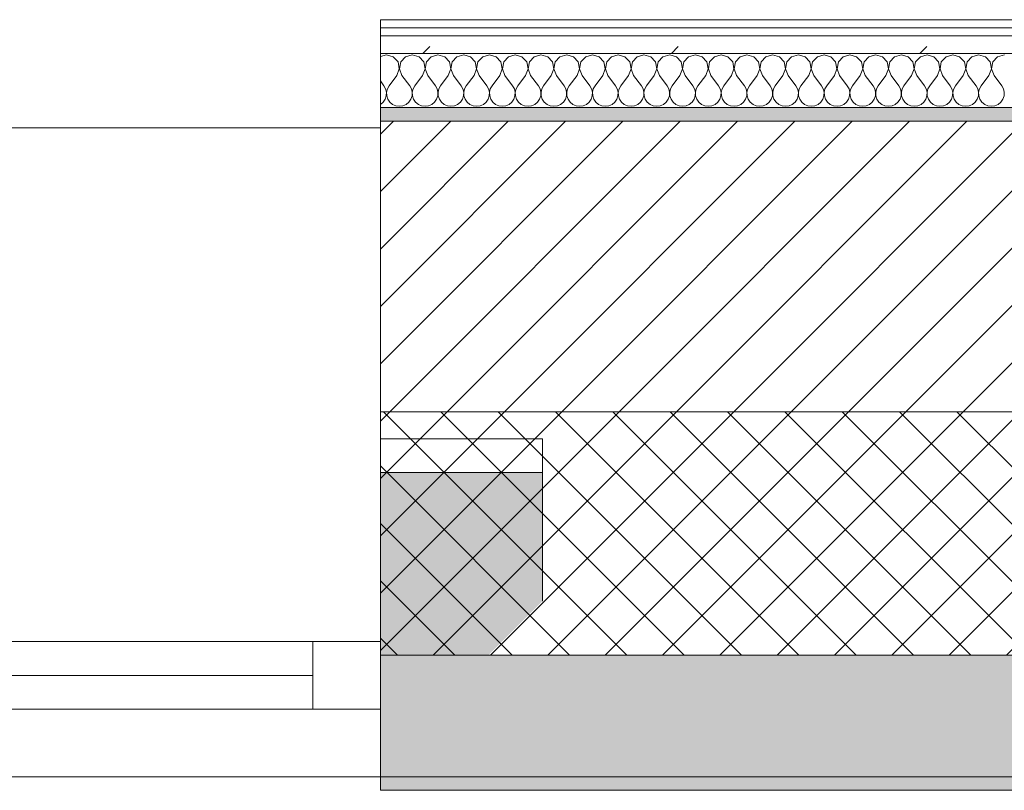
# Model space of a CAD drawing. Header units: millimetres. Extents: x -30280 to 19093, y -18706 to 4378.
# Tile 32 of 142: x -24433 to -23705, y -1699 to -1129. Entities that reach past the tile are written whole.
import ezdxf

# ---------------------------------------------------------------- set-up
doc = ezdxf.new("R2010")
doc.units = ezdxf.units.MM
doc.header["$MEASUREMENT"] = 0
doc.linetypes.add('Wipeout_Contour', pattern=[1000, 0, -1000])
for name, color, linetype in [('12_FAÇ_Façana', 7, 'Continuous'), ('Nuevo_08_E_Envans secs', 7, 'Continuous'), ('Ventanas Archicad', 7, 'Continuous')]:
    doc.layers.add(name, color=color, linetype=linetype)
for name, color, linetype, lineweight in [('12_FAÇ_Façana_Pluma_Nº__1', 7, 'Continuous', 5), ('12_FAÇ_Façana_Pluma_Nº__2', 8, 'Continuous', 5), ('12_FAÇ_Façana_Pluma_Nº__7', 7, 'Continuous', 5), ('Nuevo_08_E_Envans secs_Pluma_Nº__1', 7, 'Continuous', 5), ('Ventanas Archicad_Pluma_Nº__1', 7, 'Continuous', 5), ('Ventanas Archicad_Pluma_Nº__7', 7, 'Continuous', 5)]:
    doc.layers.add(name, color=color, linetype=linetype, lineweight=lineweight)
for name, color, linetype, lineweight, true_color in [('12_FAÇ_Façana_Pluma_Nº__102', 7, 'Continuous', 5, 0xcccccc), ('12_FAÇ_Façana_Pluma_Nº__174', 7, 'Continuous', 13, 0xe4ad2c), ('12_FAÇ_Façana_Pluma_Nº__176', 7, 'Continuous', 15, 0x93a0c6), ('Nuevo_08_E_Envans secs_Pluma_Nº__102', 7, 'Continuous', 5, 0xcccccc), ('Nuevo_08_E_Envans secs_Pluma_Nº__171', 171, 'Continuous', 13, 0xaaaaff), ('Nuevo_08_E_Envans secs_Pluma_Nº__177', 7, 'Continuous', 15, 0xf7e046)]:
    doc.layers.add(name, color=color, linetype=linetype, lineweight=lineweight, true_color=true_color)
pattern_1 = [(0, (0, 0), (0, 75), [0, -75])]
pattern_2 = [(45, (0, 0), (-183.8478, 183.8478), [195, -65]), (45, (7e-14, 183.85), (-183.8478, 183.8478), [195, -65])]

# ---------------------------------------------------------------- blocks, each defined once
blk = doc.blocks.new('Muro_14_1', base_point=(-24166.43, -1193.98))
at = {"layer": '12_FAÇ_Façana_Pluma_Nº__102', "linetype": 'Continuous', "lineweight": 0, "true_color": 0xe5e5e5}
for points in [[(-21871.11, -1598.98), (-24166.43, -1598.98), (-24166.43, -1688.98), (-20233.93, -1688.98), (-20233.93, -1598.98), (-21518.13, -1598.98), (-21518.13, -1638.98), (-21871.11, -1638.98)], [(-24166.43, -1698.98), (-20233.93, -1698.98), (-20233.93, -1688.98), (-24166.43, -1688.98)]]:
    blk.add_hatch(color=254, dxfattribs=at).paths.add_polyline_path(points)
at = {"layer": '12_FAÇ_Façana_Pluma_Nº__174', "linetype": 'Continuous', "lineweight": 13, "true_color": 0xe4ad2c}
h = blk.add_hatch(dxfattribs=at)
h.set_pattern_fill('SATE_Aislamiento_0001', color=42, style=0, pattern_type=2)
h.set_pattern_definition([(45, (0, 0), (-21.213203, 21.213203), []), (135, (0, 0), (21.213203, 21.213203), [])])
h.paths.add_polyline_path([(-24166.43, -1598.98), (-21871.11, -1598.98), (-21871.11, -1418.98), (-24166.43, -1418.98)])
at = {"layer": '12_FAÇ_Façana_Pluma_Nº__176', "linetype": 'Continuous', "lineweight": 0, "true_color": 0x495063}
blk.add_hatch(color=251, dxfattribs=at).paths.add_polyline_path([(-24166.43, -1193.98), (-24166.43, -1203.98), (-21871.11, -1203.98), (-21871.11, -1193.97)])
at = {"layer": '12_FAÇ_Façana_Pluma_Nº__2', "linetype": 'Continuous', "lineweight": 5}
h = blk.add_hatch(dxfattribs=at)
h.set_pattern_fill('Ceramic_0001', color=8, style=0, pattern_type=2)
h.set_pattern_definition([(45, (0, 0), (-21.213203, 21.213203), [])])
h.paths.add_polyline_path([(-24166.43, -1418.98), (-21871.11, -1418.98), (-21871.11, -1203.98), (-24166.43, -1203.98)])
at = {"layer": '12_FAÇ_Façana_Pluma_Nº__7', "color": 7, "linetype": 'Continuous', "lineweight": 5}
for p, q in [((-21871.11, -1203.98), (-24166.43, -1203.98)), ((-24166.43, -1418.98), (-21871.11, -1418.98)), ((-24166.43, -1598.98), (-21871.11, -1598.98)), ((-24166.43, -1688.98), (-20233.93, -1688.98))]:
    blk.add_line(p, q, dxfattribs=at)
at = {"layer": '12_FAÇ_Façana_Pluma_Nº__7', "color": 7, "linetype": 'Continuous', "lineweight": 5, "flags": 128}
for points in [[(-21871.11, -1193.98), (-24166.43, -1193.98)], [(-24166.43, -1193.98), (-24166.43, -1698.98)], [(-24166.43, -1698.98), (-20233.93, -1698.98)]]:
    blk.add_lwpolyline(points, dxfattribs=at)
blk = doc.blocks.new('Ventana Vertical Multi-Faja 27_5')
at = {"layer": 'Ventanas Archicad_Pluma_Nº__1', "color": 7, "linetype": 'Continuous', "lineweight": 5}
for p, q in [((-600, 50), (600, 50)), ((-600, 0), (-550, 0)), ((-550, 0), (-550, -50)), ((-550, 0), (550, 0)), ((550, -50), (550, 0)), ((550, 0), (600, 0)), ((-550, -25), (550, -25)), ((-550, -50), (-600, -50)), ((550, -50), (-550, -50)), ((600, -50), (550, -50)), ((-600, -200), (-600, -175)), ((600, -200), (600, -175)), ((-600, -430), (600, -430))]:
    blk.add_line(p, q, dxfattribs=at)
at = {"layer": 'Ventanas Archicad_Pluma_Nº__7', "color": 7, "linetype": 'Continuous', "lineweight": 5}
for p, q in [((-600, 50), (-600, 40)), ((600, 50), (600, 40)), ((-600, 40), (-600, 0)), ((-600, 40), (-600, 0)), ((600, 40), (600, 0)), ((600, 40), (600, 0)), ((-600, 0), (-600, -50)), ((-600, 0), (-600, -50)), ((-600, 0), (-600, -50)), ((-600, 0), (-600, -50)), ((600, 0), (600, -50)), ((600, 0), (600, -50)), ((600, 0), (600, -50)), ((600, 0), (600, -50)), ((-600, -50), (-600, -80)), ((-600, -50), (-600, -80)), ((600, -50), (600, -80)), ((600, -50), (600, -80)), ((-600, -80), (-600, -175)), ((-600, -80), (-600, -175)), ((600, -80), (600, -175)), ((600, -80), (600, -175)), ((-600, -200), (-600, -420)), ((600, -200), (600, -420)), ((-600, -420), (-600, -430)), ((600, -420), (600, -430))]:
    blk.add_line(p, q, dxfattribs=at)
blk = doc.blocks.new('Muro_17_1', base_point=(-25366.43, -1208.98))
at = {"layer": '12_FAÇ_Façana', "linetype": 'Continuous', "lineweight": 0, "true_color": 0x000000}
h = blk.add_hatch(dxfattribs=at)
h.set_pattern_fill('Yeso_0001', color=18, style=0, pattern_type=2)
h.set_pattern_definition(pattern_1)
h.paths.add_polyline_path([(-25366.43, -1438.98), (-25486.43, -1438.98), (-25486.43, -1463.98), (-25366.43, -1463.98)])
h = blk.add_hatch(dxfattribs=at)
h.set_pattern_fill('Yeso_0001', color=18, style=0, pattern_type=2)
h.set_pattern_definition(pattern_1)
h.paths.add_polyline_path([(-24166.43, -1438.98), (-24166.43, -1463.98), (-24046.43, -1463.98), (-24046.43, -1438.98)])
at = {"layer": '12_FAÇ_Façana_Pluma_Nº__102', "linetype": 'Continuous', "lineweight": 0, "true_color": 0xe5e5e5}
for points in [[(-25486.43, -1558.98), (-25366.43, -1678.98), (-25366.43, -1463.98), (-25486.43, -1463.98)], [(-24046.43, -1558.98), (-24046.43, -1463.98), (-24166.43, -1463.98), (-24166.43, -1678.98)]]:
    blk.add_hatch(color=254, dxfattribs=at).paths.add_polyline_path(points)
at = {"layer": '12_FAÇ_Façana_Pluma_Nº__1', "color": 7, "linetype": 'Continuous', "lineweight": 5}
for p, q in [((-25486.43, -1438.98), (-25366.43, -1438.98)), ((-25486.43, -1463.98), (-25486.43, -1438.98)), ((-25366.43, -1438.98), (-25366.43, -1463.98)), ((-24166.43, -1438.98), (-24166.43, -1463.98)), ((-24046.43, -1438.98), (-24166.43, -1438.98)), ((-24046.43, -1463.98), (-24046.43, -1438.98)), ((-25366.43, -1463.98), (-25486.43, -1463.98)), ((-24166.43, -1463.98), (-24046.43, -1463.98))]:
    blk.add_line(p, q, dxfattribs=at)
at = {"layer": '12_FAÇ_Façana_Pluma_Nº__7', "color": 7, "linetype": 'Continuous', "lineweight": 5}
for p, q in [((-25366.43, -1218.98), (-25366.43, -1208.98)), ((-24166.43, -1218.98), (-24166.43, -1208.98)), ((-25366.43, -1438.98), (-25366.43, -1218.98)), ((-24166.43, -1438.98), (-24166.43, -1218.98)), ((-25486.43, -1558.98), (-25486.43, -1463.98)), ((-25366.43, -1558.98), (-25366.43, -1463.98)), ((-25366.43, -1558.98), (-25366.43, -1463.98)), ((-24166.43, -1558.98), (-24166.43, -1463.98)), ((-24166.43, -1558.98), (-24166.43, -1463.98)), ((-24046.43, -1558.98), (-24046.43, -1463.98)), ((-25366.43, -1588.98), (-25366.43, -1558.98)), ((-25366.43, -1588.98), (-25366.43, -1558.98)), ((-24166.43, -1588.98), (-24166.43, -1558.98)), ((-24166.43, -1588.98), (-24166.43, -1558.98)), ((-25366.43, -1638.98), (-25366.43, -1588.98)), ((-25366.43, -1638.98), (-25366.43, -1588.98)), ((-24166.43, -1638.98), (-24166.43, -1588.98)), ((-24166.43, -1638.98), (-24166.43, -1588.98)), ((-25366.43, -1678.98), (-25366.43, -1638.98)), ((-25366.43, -1678.98), (-25366.43, -1638.98)), ((-24166.43, -1678.98), (-24166.43, -1638.98)), ((-24166.43, -1678.98), (-24166.43, -1638.98)), ((-25366.43, -1688.98), (-25366.43, -1678.98)), ((-24166.43, -1688.98), (-24166.43, -1678.98))]:
    blk.add_line(p, q, dxfattribs=at)
at = {"layer": 'Ventanas Archicad', "color": 253, "linetype": 'Continuous', "lineweight": 5, "true_color": 0xa4a4a6, "zscale": 1000, "rotation": 180}
blk.add_blockref('Ventana Vertical Multi-Faja 27_5', (-24766.43, -1638.98), dxfattribs=at)
blk = doc.blocks.new('*X424')
at = {"layer": 'Nuevo_08_E_Envans secs_Pluma_Nº__102', "color": 254, "linetype": 'Continuous', "lineweight": 5, "true_color": 0xcccccc}
for p, q in [((-24161.9, -1154.93), (-24166.43, -1156.21)), ((-24156.9, -1156.35), (-24161.9, -1154.93)), ((-24153.39, -1160.19), (-24156.9, -1156.35)), ((-24147.86, -1156.35), (-24151.38, -1160.19)), ((-24142.86, -1154.93), (-24147.86, -1156.35)), ((-24137.85, -1156.35), (-24142.86, -1154.93)), ((-24134.34, -1160.19), (-24137.85, -1156.35)), ((-24128.82, -1156.35), (-24132.33, -1160.19)), ((-24123.81, -1154.93), (-24128.82, -1156.35)), ((-24118.8, -1156.35), (-24123.81, -1154.93)), ((-24115.29, -1160.19), (-24118.8, -1156.35)), ((-24109.77, -1156.35), (-24113.28, -1160.19)), ((-24104.76, -1154.93), (-24109.77, -1156.35)), ((-24099.75, -1156.35), (-24104.76, -1154.93)), ((-24096.24, -1160.19), (-24099.75, -1156.35)), ((-24090.72, -1156.35), (-24094.23, -1160.19)), ((-24085.71, -1154.93), (-24090.72, -1156.35)), ((-24080.71, -1156.35), (-24085.71, -1154.93)), ((-24077.2, -1160.19), (-24080.71, -1156.35)), ((-24071.67, -1156.35), (-24075.19, -1160.19)), ((-24066.67, -1154.93), (-24071.67, -1156.35)), ((-24061.66, -1156.35), (-24066.67, -1154.93)), ((-24058.15, -1160.19), (-24061.66, -1156.35)), ((-24052.63, -1156.35), (-24056.14, -1160.19)), ((-24047.62, -1154.93), (-24052.63, -1156.35)), ((-24042.61, -1156.35), (-24047.62, -1154.93)), ((-24039.1, -1160.19), (-24042.61, -1156.35)), ((-24033.58, -1156.35), (-24037.09, -1160.19)), ((-24028.57, -1154.93), (-24033.58, -1156.35)), ((-24023.56, -1156.35), (-24028.57, -1154.93)), ((-24020.05, -1160.19), (-24023.56, -1156.35)), ((-24014.53, -1156.35), (-24018.04, -1160.19)), ((-24009.52, -1154.93), (-24014.53, -1156.35)), ((-24004.52, -1156.35), (-24009.52, -1154.93)), ((-24001.01, -1160.19), (-24004.52, -1156.35)), ((-23995.48, -1156.35), (-23998.99, -1160.19)), ((-23990.48, -1154.93), (-23995.48, -1156.35)), ((-23985.47, -1156.35), (-23990.48, -1154.93)), ((-23981.96, -1160.19), (-23985.47, -1156.35)), ((-23976.44, -1156.35), (-23979.95, -1160.19)), ((-23971.43, -1154.93), (-23976.44, -1156.35)), ((-23966.42, -1156.35), (-23971.43, -1154.93)), ((-23962.91, -1160.19), (-23966.42, -1156.35)), ((-23957.39, -1156.35), (-23960.9, -1160.19)), ((-23952.38, -1154.93), (-23957.39, -1156.35)), ((-23947.37, -1156.35), (-23952.38, -1154.93)), ((-23943.86, -1160.19), (-23947.37, -1156.35)), ((-23938.34, -1156.35), (-23941.85, -1160.19)), ((-23933.33, -1154.93), (-23938.34, -1156.35)), ((-23928.33, -1156.35), (-23933.33, -1154.93)), ((-23924.81, -1160.19), (-23928.33, -1156.35)), ((-23919.29, -1156.35), (-23922.8, -1160.19)), ((-23914.29, -1154.93), (-23919.29, -1156.35)), ((-23909.28, -1156.35), (-23914.29, -1154.93)), ((-23905.77, -1160.19), (-23909.28, -1156.35)), ((-23900.25, -1156.35), (-23903.76, -1160.19)), ((-23895.24, -1154.93), (-23900.25, -1156.35)), ((-23890.23, -1156.35), (-23895.24, -1154.93)), ((-23886.72, -1160.19), (-23890.23, -1156.35)), ((-23881.2, -1156.35), (-23884.71, -1160.19)), ((-23876.19, -1154.93), (-23881.2, -1156.35)), ((-23871.18, -1156.35), (-23876.19, -1154.93)), ((-23867.67, -1160.19), (-23871.18, -1156.35)), ((-23862.15, -1156.35), (-23865.66, -1160.19)), ((-23857.14, -1154.93), (-23862.15, -1156.35)), ((-23852.14, -1156.35), (-23857.14, -1154.93)), ((-23848.62, -1160.19), (-23852.14, -1156.35)), ((-23843.1, -1156.35), (-23846.61, -1160.19)), ((-23838.1, -1154.93), (-23843.1, -1156.35)), ((-23833.09, -1156.35), (-23838.1, -1154.93)), ((-23829.58, -1160.19), (-23833.09, -1156.35)), ((-23824.05, -1156.35), (-23827.57, -1160.19)), ((-23819.05, -1154.93), (-23824.05, -1156.35)), ((-23814.04, -1156.35), (-23819.05, -1154.93)), ((-23810.53, -1160.19), (-23814.04, -1156.35)), ((-23805.01, -1156.35), (-23808.52, -1160.19)), ((-23800, -1154.93), (-23805.01, -1156.35)), ((-23794.99, -1156.35), (-23800, -1154.93)), ((-23791.48, -1160.19), (-23794.99, -1156.35)), ((-23785.96, -1156.35), (-23789.47, -1160.19)), ((-23780.95, -1154.93), (-23785.96, -1156.35)), ((-23775.95, -1156.35), (-23780.95, -1154.93)), ((-23772.43, -1160.19), (-23775.95, -1156.35)), ((-23766.91, -1156.35), (-23770.42, -1160.19)), ((-23761.9, -1154.93), (-23766.91, -1156.35)), ((-23756.9, -1156.35), (-23761.9, -1154.93)), ((-23753.39, -1160.19), (-23756.9, -1156.35)), ((-23747.86, -1156.35), (-23751.38, -1160.19)), ((-23742.86, -1154.93), (-23747.86, -1156.35)), ((-23737.85, -1156.35), (-23742.86, -1154.93)), ((-23734.34, -1160.19), (-23737.85, -1156.35)), ((-23728.82, -1156.35), (-23732.33, -1160.19)), ((-23723.81, -1154.93), (-23728.82, -1156.35)), ((-23718.8, -1156.35), (-23723.81, -1154.93)), ((-23715.29, -1160.19), (-23718.8, -1156.35)), ((-23709.77, -1156.35), (-23713.28, -1160.19)), ((-23704.76, -1154.93), (-23709.77, -1156.35)), ((-24154.29, -1170.17), (-24152.42, -1165.31)), ((-24152.42, -1165.31), (-24153.39, -1160.19)), ((-24151.38, -1160.19), (-24152.34, -1165.31)), ((-24152.34, -1165.31), (-24150.48, -1170.17)), ((-24135.24, -1170.17), (-24133.37, -1165.31)), ((-24133.37, -1165.31), (-24134.34, -1160.19)), ((-24132.33, -1160.19), (-24133.29, -1165.31)), ((-24133.29, -1165.31), (-24131.43, -1170.17)), ((-24116.19, -1170.17), (-24114.32, -1165.31)), ((-24114.32, -1165.31), (-24115.29, -1160.19)), ((-24113.28, -1160.19), (-24114.25, -1165.31)), ((-24114.25, -1165.31), (-24112.38, -1170.17)), ((-24097.14, -1170.17), (-24095.28, -1165.31)), ((-24095.28, -1165.31), (-24096.24, -1160.19)), ((-24094.23, -1160.19), (-24095.2, -1165.31)), ((-24095.2, -1165.31), (-24093.33, -1170.17)), ((-24078.1, -1170.17), (-24076.23, -1165.31)), ((-24076.23, -1165.31), (-24077.2, -1160.19)), ((-24075.19, -1160.19), (-24076.15, -1165.31)), ((-24076.15, -1165.31), (-24074.29, -1170.17)), ((-24059.05, -1170.17), (-24057.18, -1165.31)), ((-24057.18, -1165.31), (-24058.15, -1160.19)), ((-24056.14, -1160.19), (-24057.1, -1165.31)), ((-24057.1, -1165.31), (-24055.24, -1170.17)), ((-24040, -1170.17), (-24038.13, -1165.31)), ((-24038.13, -1165.31), (-24039.1, -1160.19)), ((-24037.09, -1160.19), (-24038.06, -1165.31)), ((-24038.06, -1165.31), (-24036.19, -1170.17)), ((-24020.95, -1170.17), (-24019.09, -1165.31)), ((-24019.09, -1165.31), (-24020.05, -1160.19)), ((-24018.04, -1160.19), (-24019.01, -1165.31)), ((-24019.01, -1165.31), (-24017.14, -1170.17)), ((-24001.9, -1170.17), (-24000.04, -1165.31)), ((-24000.04, -1165.31), (-24001.01, -1160.19)), ((-23998.99, -1160.19), (-23999.96, -1165.31)), ((-23999.96, -1165.31), (-23998.1, -1170.17)), ((-23982.86, -1170.17), (-23980.99, -1165.31)), ((-23980.99, -1165.31), (-23981.96, -1160.19)), ((-23979.95, -1160.19), (-23980.91, -1165.31)), ((-23980.91, -1165.31), (-23979.05, -1170.17)), ((-23963.81, -1170.17), (-23961.94, -1165.31)), ((-23961.94, -1165.31), (-23962.91, -1160.19)), ((-23960.9, -1160.19), (-23961.87, -1165.31)), ((-23961.87, -1165.31), (-23960, -1170.17)), ((-23944.76, -1170.17), (-23942.9, -1165.31)), ((-23942.9, -1165.31), (-23943.86, -1160.19)), ((-23941.85, -1160.19), (-23942.82, -1165.31)), ((-23942.82, -1165.31), (-23940.95, -1170.17)), ((-23925.71, -1170.17), (-23923.85, -1165.31)), ((-23923.85, -1165.31), (-23924.81, -1160.19)), ((-23922.8, -1160.19), (-23923.77, -1165.31)), ((-23923.77, -1165.31), (-23921.9, -1170.17)), ((-23906.67, -1170.17), (-23904.8, -1165.31)), ((-23904.8, -1165.31), (-23905.77, -1160.19)), ((-23903.76, -1160.19), (-23904.72, -1165.31)), ((-23904.72, -1165.31), (-23902.86, -1170.17)), ((-23887.62, -1170.17), (-23885.75, -1165.31)), ((-23885.75, -1165.31), (-23886.72, -1160.19)), ((-23884.71, -1160.19), (-23885.68, -1165.31)), ((-23885.68, -1165.31), (-23883.81, -1170.17)), ((-23868.57, -1170.17), (-23866.71, -1165.31)), ((-23866.71, -1165.31), (-23867.67, -1160.19)), ((-23865.66, -1160.19), (-23866.63, -1165.31)), ((-23866.63, -1165.31), (-23864.76, -1170.17)), ((-23849.52, -1170.17), (-23847.66, -1165.31)), ((-23847.66, -1165.31), (-23848.62, -1160.19)), ((-23846.61, -1160.19), (-23847.58, -1165.31)), ((-23847.58, -1165.31), (-23845.71, -1170.17)), ((-23830.48, -1170.17), (-23828.61, -1165.31)), ((-23828.61, -1165.31), (-23829.58, -1160.19)), ((-23827.57, -1160.19), (-23828.53, -1165.31)), ((-23828.53, -1165.31), (-23826.67, -1170.17)), ((-23811.43, -1170.17), (-23809.56, -1165.31)), ((-23809.56, -1165.31), (-23810.53, -1160.19)), ((-23808.52, -1160.19), (-23809.49, -1165.31)), ((-23809.49, -1165.31), (-23807.62, -1170.17)), ((-23792.38, -1170.17), (-23790.51, -1165.31)), ((-23790.51, -1165.31), (-23791.48, -1160.19)), ((-23789.47, -1160.19), (-23790.44, -1165.31)), ((-23790.44, -1165.31), (-23788.57, -1170.17)), ((-23773.33, -1170.17), (-23771.47, -1165.31)), ((-23771.47, -1165.31), (-23772.43, -1160.19)), ((-23770.42, -1160.19), (-23771.39, -1165.31)), ((-23771.39, -1165.31), (-23769.52, -1170.17)), ((-23754.29, -1170.17), (-23752.42, -1165.31)), ((-23752.42, -1165.31), (-23753.39, -1160.19)), ((-23751.38, -1160.19), (-23752.34, -1165.31)), ((-23752.34, -1165.31), (-23750.48, -1170.17)), ((-23735.24, -1170.17), (-23733.37, -1165.31)), ((-23733.37, -1165.31), (-23734.34, -1160.19)), ((-23732.33, -1160.19), (-23733.29, -1165.31)), ((-23733.29, -1165.31), (-23731.43, -1170.17)), ((-23716.19, -1170.17), (-23714.32, -1165.31)), ((-23714.32, -1165.31), (-23715.29, -1160.19)), ((-23713.28, -1160.19), (-23714.25, -1165.31)), ((-23714.25, -1165.31), (-23712.38, -1170.17)), ((-24154.29, -1170.17), (-24160, -1177.79)), ((-24150.48, -1170.17), (-24144.76, -1177.79)), ((-24135.24, -1170.17), (-24140.95, -1177.79)), ((-24131.43, -1170.17), (-24125.71, -1177.79)), ((-24116.19, -1170.17), (-24121.9, -1177.79)), ((-24112.38, -1170.17), (-24106.67, -1177.79)), ((-24097.14, -1170.17), (-24102.86, -1177.79)), ((-24093.33, -1170.17), (-24087.62, -1177.79)), ((-24078.1, -1170.17), (-24083.81, -1177.79)), ((-24074.29, -1170.17), (-24068.57, -1177.79)), ((-24059.05, -1170.17), (-24064.76, -1177.79)), ((-24055.24, -1170.17), (-24049.52, -1177.79)), ((-24040, -1170.17), (-24045.71, -1177.79)), ((-24036.19, -1170.17), (-24030.48, -1177.79)), ((-24020.95, -1170.17), (-24026.67, -1177.79)), ((-24017.14, -1170.17), (-24011.43, -1177.79)), ((-24001.9, -1170.17), (-24007.62, -1177.79)), ((-23998.1, -1170.17), (-23992.38, -1177.79)), ((-23982.86, -1170.17), (-23988.57, -1177.79)), ((-23979.05, -1170.17), (-23973.33, -1177.79)), ((-23963.81, -1170.17), (-23969.52, -1177.79)), ((-23960, -1170.17), (-23954.29, -1177.79)), ((-23944.76, -1170.17), (-23950.48, -1177.79)), ((-23940.95, -1170.17), (-23935.24, -1177.79)), ((-23925.71, -1170.17), (-23931.43, -1177.79)), ((-23921.9, -1170.17), (-23916.19, -1177.79)), ((-23906.67, -1170.17), (-23912.38, -1177.79)), ((-23902.86, -1170.17), (-23897.14, -1177.79)), ((-23887.62, -1170.17), (-23893.33, -1177.79)), ((-23883.81, -1170.17), (-23878.1, -1177.79)), ((-23868.57, -1170.17), (-23874.29, -1177.79)), ((-23864.76, -1170.17), (-23859.05, -1177.79)), ((-23849.52, -1170.17), (-23855.24, -1177.79)), ((-23845.71, -1170.17), (-23840, -1177.79)), ((-23830.48, -1170.17), (-23836.19, -1177.79)), ((-23826.67, -1170.17), (-23820.95, -1177.79)), ((-23811.43, -1170.17), (-23817.14, -1177.79)), ((-23807.62, -1170.17), (-23801.9, -1177.79)), ((-23792.38, -1170.17), (-23798.1, -1177.79)), ((-23788.57, -1170.17), (-23782.86, -1177.79)), ((-23773.33, -1170.17), (-23779.05, -1177.79)), ((-23769.52, -1170.17), (-23763.81, -1177.79)), ((-23754.29, -1170.17), (-23760, -1177.79)), ((-23750.48, -1170.17), (-23744.76, -1177.79)), ((-23735.24, -1170.17), (-23740.95, -1177.79)), ((-23731.43, -1170.17), (-23725.71, -1177.79)), ((-23716.19, -1170.17), (-23721.9, -1177.79)), ((-23712.38, -1170.17), (-23706.67, -1177.79)), ((-24166.43, -1174.29), (-24163.81, -1177.79)), ((-24162.54, -1180.08), (-24163.81, -1177.79)), ((-24161.94, -1182.64), (-24162.54, -1180.08)), ((-24161.27, -1180.08), (-24161.87, -1182.64)), ((-24160, -1177.79), (-24161.27, -1180.08)), ((-24143.49, -1180.08), (-24144.76, -1177.79)), ((-24142.9, -1182.64), (-24143.49, -1180.08)), ((-24142.22, -1180.08), (-24142.82, -1182.64)), ((-24140.95, -1177.79), (-24142.22, -1180.08)), ((-24124.44, -1180.08), (-24125.71, -1177.79)), ((-24123.85, -1182.64), (-24124.44, -1180.08)), ((-24123.18, -1180.08), (-24123.77, -1182.64)), ((-24121.9, -1177.79), (-24123.18, -1180.08)), ((-24105.4, -1180.08), (-24106.67, -1177.79)), ((-24104.8, -1182.64), (-24105.4, -1180.08)), ((-24104.13, -1180.08), (-24104.72, -1182.64)), ((-24102.86, -1177.79), (-24104.13, -1180.08)), ((-24086.35, -1180.08), (-24087.62, -1177.79)), ((-24085.75, -1182.64), (-24086.35, -1180.08)), ((-24085.08, -1180.08), (-24085.68, -1182.64)), ((-24083.81, -1177.79), (-24085.08, -1180.08)), ((-24067.3, -1180.08), (-24068.57, -1177.79)), ((-24066.71, -1182.64), (-24067.3, -1180.08)), ((-24066.03, -1180.08), (-24066.63, -1182.64)), ((-24064.76, -1177.79), (-24066.03, -1180.08)), ((-24048.25, -1180.08), (-24049.52, -1177.79)), ((-24047.66, -1182.64), (-24048.25, -1180.08)), ((-24046.99, -1180.08), (-24047.58, -1182.64)), ((-24045.71, -1177.79), (-24046.99, -1180.08)), ((-24029.2, -1180.08), (-24030.48, -1177.79)), ((-24028.61, -1182.64), (-24029.2, -1180.08)), ((-24027.94, -1180.08), (-24028.53, -1182.64)), ((-24026.67, -1177.79), (-24027.94, -1180.08)), ((-24010.16, -1180.08), (-24011.43, -1177.79)), ((-24009.56, -1182.64), (-24010.16, -1180.08)), ((-24008.89, -1180.08), (-24009.49, -1182.64)), ((-24007.62, -1177.79), (-24008.89, -1180.08)), ((-23991.11, -1180.08), (-23992.38, -1177.79)), ((-23990.51, -1182.64), (-23991.11, -1180.08)), ((-23989.84, -1180.08), (-23990.44, -1182.64)), ((-23988.57, -1177.79), (-23989.84, -1180.08)), ((-23972.06, -1180.08), (-23973.33, -1177.79)), ((-23971.47, -1182.64), (-23972.06, -1180.08)), ((-23970.8, -1180.08), (-23971.39, -1182.64)), ((-23969.52, -1177.79), (-23970.8, -1180.08)), ((-23953.01, -1180.08), (-23954.29, -1177.79)), ((-23952.42, -1182.64), (-23953.01, -1180.08)), ((-23951.75, -1180.08), (-23952.34, -1182.64)), ((-23950.48, -1177.79), (-23951.75, -1180.08)), ((-23933.97, -1180.08), (-23935.24, -1177.79)), ((-23933.37, -1182.64), (-23933.97, -1180.08)), ((-23932.7, -1180.08), (-23933.29, -1182.64)), ((-23931.43, -1177.79), (-23932.7, -1180.08)), ((-23914.92, -1180.08), (-23916.19, -1177.79)), ((-23914.32, -1182.64), (-23914.92, -1180.08)), ((-23913.65, -1180.08), (-23914.25, -1182.64)), ((-23912.38, -1177.79), (-23913.65, -1180.08)), ((-23895.87, -1180.08), (-23897.14, -1177.79)), ((-23895.28, -1182.64), (-23895.87, -1180.08)), ((-23894.6, -1180.08), (-23895.2, -1182.64)), ((-23893.33, -1177.79), (-23894.6, -1180.08)), ((-23876.82, -1180.08), (-23878.1, -1177.79)), ((-23876.23, -1182.64), (-23876.82, -1180.08)), ((-23875.56, -1180.08), (-23876.15, -1182.64)), ((-23874.29, -1177.79), (-23875.56, -1180.08)), ((-23857.78, -1180.08), (-23859.05, -1177.79)), ((-23857.18, -1182.64), (-23857.78, -1180.08)), ((-23856.51, -1180.08), (-23857.1, -1182.64)), ((-23855.24, -1177.79), (-23856.51, -1180.08)), ((-23838.73, -1180.08), (-23840, -1177.79)), ((-23838.13, -1182.64), (-23838.73, -1180.08)), ((-23837.46, -1180.08), (-23838.06, -1182.64)), ((-23836.19, -1177.79), (-23837.46, -1180.08)), ((-23819.68, -1180.08), (-23820.95, -1177.79)), ((-23819.09, -1182.64), (-23819.68, -1180.08)), ((-23818.41, -1180.08), (-23819.01, -1182.64)), ((-23817.14, -1177.79), (-23818.41, -1180.08)), ((-23800.63, -1180.08), (-23801.9, -1177.79)), ((-23800.04, -1182.64), (-23800.63, -1180.08)), ((-23799.37, -1180.08), (-23799.96, -1182.64)), ((-23798.1, -1177.79), (-23799.37, -1180.08)), ((-23781.59, -1180.08), (-23782.86, -1177.79)), ((-23780.99, -1182.64), (-23781.59, -1180.08)), ((-23780.32, -1180.08), (-23780.91, -1182.64)), ((-23779.05, -1177.79), (-23780.32, -1180.08)), ((-23762.54, -1180.08), (-23763.81, -1177.79)), ((-23761.94, -1182.64), (-23762.54, -1180.08)), ((-23761.27, -1180.08), (-23761.87, -1182.64)), ((-23760, -1177.79), (-23761.27, -1180.08)), ((-23743.49, -1180.08), (-23744.76, -1177.79)), ((-23742.9, -1182.64), (-23743.49, -1180.08)), ((-23742.22, -1180.08), (-23742.82, -1182.64)), ((-23740.95, -1177.79), (-23742.22, -1180.08)), ((-23724.44, -1180.08), (-23725.71, -1177.79)), ((-23723.85, -1182.64), (-23724.44, -1180.08)), ((-23723.18, -1180.08), (-23723.77, -1182.64)), ((-23721.9, -1177.79), (-23723.18, -1180.08)), ((-23705.4, -1180.08), (-23706.67, -1177.79)), ((-23704.8, -1182.64), (-23705.4, -1180.08)), ((-24162.91, -1187.76), (-24162.07, -1185.27)), ((-24162.07, -1185.27), (-24161.94, -1182.64)), ((-24161.87, -1182.64), (-24161.74, -1185.27)), ((-24161.74, -1185.27), (-24160.9, -1187.76)), ((-24143.86, -1187.76), (-24143.02, -1185.27)), ((-24143.02, -1185.27), (-24142.9, -1182.64)), ((-24142.82, -1182.64), (-24142.69, -1185.27)), ((-24142.69, -1185.27), (-24141.85, -1187.76)), ((-24124.81, -1187.76), (-24123.98, -1185.27)), ((-24123.98, -1185.27), (-24123.85, -1182.64)), ((-24123.77, -1182.64), (-24123.64, -1185.27)), ((-24123.64, -1185.27), (-24122.8, -1187.76)), ((-24105.77, -1187.76), (-24104.93, -1185.27)), ((-24104.93, -1185.27), (-24104.8, -1182.64)), ((-24104.72, -1182.64), (-24104.6, -1185.27)), ((-24104.6, -1185.27), (-24103.76, -1187.76)), ((-24086.72, -1187.76), (-24085.88, -1185.27)), ((-24085.88, -1185.27), (-24085.75, -1182.64)), ((-24085.68, -1182.64), (-24085.55, -1185.27)), ((-24085.55, -1185.27), (-24084.71, -1187.76)), ((-24067.67, -1187.76), (-24066.83, -1185.27)), ((-24066.83, -1185.27), (-24066.71, -1182.64)), ((-24066.63, -1182.64), (-24066.5, -1185.27)), ((-24066.5, -1185.27), (-24065.66, -1187.76)), ((-24048.62, -1187.76), (-24047.78, -1185.27)), ((-24047.78, -1185.27), (-24047.66, -1182.64)), ((-24047.58, -1182.64), (-24047.45, -1185.27)), ((-24047.45, -1185.27), (-24046.61, -1187.76)), ((-24029.58, -1187.76), (-24028.74, -1185.27)), ((-24028.74, -1185.27), (-24028.61, -1182.64)), ((-24028.53, -1182.64), (-24028.41, -1185.27)), ((-24028.41, -1185.27), (-24027.57, -1187.76)), ((-24010.53, -1187.76), (-24009.69, -1185.27)), ((-24009.69, -1185.27), (-24009.56, -1182.64)), ((-24009.49, -1182.64), (-24009.36, -1185.27)), ((-24009.36, -1185.27), (-24008.52, -1187.76)), ((-23991.48, -1187.76), (-23990.64, -1185.27)), ((-23990.64, -1185.27), (-23990.51, -1182.64)), ((-23990.44, -1182.64), (-23990.31, -1185.27)), ((-23990.31, -1185.27), (-23989.47, -1187.76)), ((-23972.43, -1187.76), (-23971.59, -1185.27)), ((-23971.59, -1185.27), (-23971.47, -1182.64)), ((-23971.39, -1182.64), (-23971.26, -1185.27)), ((-23971.26, -1185.27), (-23970.42, -1187.76)), ((-23953.39, -1187.76), (-23952.55, -1185.27)), ((-23952.55, -1185.27), (-23952.42, -1182.64)), ((-23952.34, -1182.64), (-23952.22, -1185.27)), ((-23952.22, -1185.27), (-23951.38, -1187.76)), ((-23934.34, -1187.76), (-23933.5, -1185.27)), ((-23933.5, -1185.27), (-23933.37, -1182.64)), ((-23933.29, -1182.64), (-23933.17, -1185.27)), ((-23933.17, -1185.27), (-23932.33, -1187.76)), ((-23915.29, -1187.76), (-23914.45, -1185.27)), ((-23914.45, -1185.27), (-23914.32, -1182.64)), ((-23914.25, -1182.64), (-23914.12, -1185.27)), ((-23914.12, -1185.27), (-23913.28, -1187.76)), ((-23896.24, -1187.76), (-23895.4, -1185.27)), ((-23895.4, -1185.27), (-23895.28, -1182.64)), ((-23895.2, -1182.64), (-23895.07, -1185.27)), ((-23895.07, -1185.27), (-23894.23, -1187.76)), ((-23877.2, -1187.76), (-23876.36, -1185.27)), ((-23876.36, -1185.27), (-23876.23, -1182.64)), ((-23876.15, -1182.64), (-23876.02, -1185.27)), ((-23876.02, -1185.27), (-23875.19, -1187.76)), ((-23858.15, -1187.76), (-23857.31, -1185.27)), ((-23857.31, -1185.27), (-23857.18, -1182.64)), ((-23857.1, -1182.64), (-23856.98, -1185.27)), ((-23856.98, -1185.27), (-23856.14, -1187.76)), ((-23839.1, -1187.76), (-23838.26, -1185.27)), ((-23838.26, -1185.27), (-23838.13, -1182.64)), ((-23838.06, -1182.64), (-23837.93, -1185.27)), ((-23837.93, -1185.27), (-23837.09, -1187.76)), ((-23820.05, -1187.76), (-23819.21, -1185.27)), ((-23819.21, -1185.27), (-23819.09, -1182.64)), ((-23819.01, -1182.64), (-23818.88, -1185.27)), ((-23818.88, -1185.27), (-23818.04, -1187.76)), ((-23801.01, -1187.76), (-23800.17, -1185.27)), ((-23800.17, -1185.27), (-23800.04, -1182.64)), ((-23799.96, -1182.64), (-23799.83, -1185.27)), ((-23799.83, -1185.27), (-23798.99, -1187.76)), ((-23781.96, -1187.76), (-23781.12, -1185.27)), ((-23781.12, -1185.27), (-23780.99, -1182.64)), ((-23780.91, -1182.64), (-23780.79, -1185.27)), ((-23780.79, -1185.27), (-23779.95, -1187.76)), ((-23762.91, -1187.76), (-23762.07, -1185.27)), ((-23762.07, -1185.27), (-23761.94, -1182.64)), ((-23761.87, -1182.64), (-23761.74, -1185.27)), ((-23761.74, -1185.27), (-23760.9, -1187.76)), ((-23743.86, -1187.76), (-23743.02, -1185.27)), ((-23743.02, -1185.27), (-23742.9, -1182.64)), ((-23742.82, -1182.64), (-23742.69, -1185.27)), ((-23742.69, -1185.27), (-23741.85, -1187.76)), ((-23724.81, -1187.76), (-23723.98, -1185.27)), ((-23723.98, -1185.27), (-23723.85, -1182.64)), ((-23723.77, -1182.64), (-23723.64, -1185.27)), ((-23723.64, -1185.27), (-23722.8, -1187.76)), ((-23705.77, -1187.76), (-23704.93, -1185.27)), ((-23704.93, -1185.27), (-23704.8, -1182.64)), ((-24166.43, -1191.61), (-24166.42, -1191.6)), ((-24166.42, -1191.6), (-24164.4, -1189.92)), ((-24164.4, -1189.92), (-24162.91, -1187.76)), ((-24160.9, -1187.76), (-24159.41, -1189.92)), ((-24159.41, -1189.92), (-24157.39, -1191.6)), ((-24157.39, -1191.6), (-24154.98, -1192.66)), ((-24154.98, -1192.66), (-24152.38, -1193.02)), ((-24152.38, -1193.02), (-24149.78, -1192.66)), ((-24149.78, -1192.66), (-24147.37, -1191.6)), ((-24147.37, -1191.6), (-24145.35, -1189.92)), ((-24145.35, -1189.92), (-24143.86, -1187.76)), ((-24141.85, -1187.76), (-24140.36, -1189.92)), ((-24140.36, -1189.92), (-24138.34, -1191.6)), ((-24138.34, -1191.6), (-24135.94, -1192.66)), ((-24135.94, -1192.66), (-24133.33, -1193.02)), ((-24133.33, -1193.02), (-24130.73, -1192.66)), ((-24130.73, -1192.66), (-24128.33, -1191.6)), ((-24128.33, -1191.6), (-24126.3, -1189.92)), ((-24126.3, -1189.92), (-24124.81, -1187.76)), ((-24122.8, -1187.76), (-24121.32, -1189.92)), ((-24121.32, -1189.92), (-24119.29, -1191.6)), ((-24119.29, -1191.6), (-24116.89, -1192.66)), ((-24116.89, -1192.66), (-24114.29, -1193.02)), ((-24114.29, -1193.02), (-24111.68, -1192.66)), ((-24111.68, -1192.66), (-24109.28, -1191.6)), ((-24109.28, -1191.6), (-24107.26, -1189.92)), ((-24107.26, -1189.92), (-24105.77, -1187.76)), ((-24103.76, -1187.76), (-24102.27, -1189.92)), ((-24102.27, -1189.92), (-24100.25, -1191.6)), ((-24100.25, -1191.6), (-24097.84, -1192.66)), ((-24097.84, -1192.66), (-24095.24, -1193.02)), ((-24095.24, -1193.02), (-24092.64, -1192.66)), ((-24092.64, -1192.66), (-24090.23, -1191.6)), ((-24090.23, -1191.6), (-24088.21, -1189.92)), ((-24088.21, -1189.92), (-24086.72, -1187.76)), ((-24084.71, -1187.76), (-24083.22, -1189.92)), ((-24083.22, -1189.92), (-24081.2, -1191.6)), ((-24081.2, -1191.6), (-24078.79, -1192.66)), ((-24078.79, -1192.66), (-24076.19, -1193.02)), ((-24076.19, -1193.02), (-24073.59, -1192.66)), ((-24073.59, -1192.66), (-24071.18, -1191.6)), ((-24071.18, -1191.6), (-24069.16, -1189.92)), ((-24069.16, -1189.92), (-24067.67, -1187.76)), ((-24065.66, -1187.76), (-24064.17, -1189.92)), ((-24064.17, -1189.92), (-24062.15, -1191.6)), ((-24062.15, -1191.6), (-24059.75, -1192.66)), ((-24059.75, -1192.66), (-24057.14, -1193.02)), ((-24057.14, -1193.02), (-24054.54, -1192.66)), ((-24054.54, -1192.66), (-24052.14, -1191.6)), ((-24052.14, -1191.6), (-24050.11, -1189.92)), ((-24050.11, -1189.92), (-24048.62, -1187.76)), ((-24046.61, -1187.76), (-24045.13, -1189.92)), ((-24045.13, -1189.92), (-24043.1, -1191.6)), ((-24043.1, -1191.6), (-24040.7, -1192.66)), ((-24040.7, -1192.66), (-24038.1, -1193.02)), ((-24038.1, -1193.02), (-24035.49, -1192.66)), ((-24035.49, -1192.66), (-24033.09, -1191.6)), ((-24033.09, -1191.6), (-24031.06, -1189.92)), ((-24031.06, -1189.92), (-24029.58, -1187.76)), ((-24027.57, -1187.76), (-24026.08, -1189.92)), ((-24026.08, -1189.92), (-24024.05, -1191.6)), ((-24024.05, -1191.6), (-24021.65, -1192.66)), ((-24021.65, -1192.66), (-24019.05, -1193.02)), ((-24019.05, -1193.02), (-24016.45, -1192.66)), ((-24016.45, -1192.66), (-24014.04, -1191.6)), ((-24014.04, -1191.6), (-24012.02, -1189.92)), ((-24012.02, -1189.92), (-24010.53, -1187.76)), ((-24008.52, -1187.76), (-24007.03, -1189.92)), ((-24007.03, -1189.92), (-24005.01, -1191.6)), ((-24005.01, -1191.6), (-24002.6, -1192.66)), ((-24002.6, -1192.66), (-24000, -1193.02)), ((-24000, -1193.02), (-23997.4, -1192.66)), ((-23997.4, -1192.66), (-23994.99, -1191.6)), ((-23994.99, -1191.6), (-23992.97, -1189.92)), ((-23992.97, -1189.92), (-23991.48, -1187.76)), ((-23989.47, -1187.76), (-23987.98, -1189.92)), ((-23987.98, -1189.92), (-23985.96, -1191.6)), ((-23985.96, -1191.6), (-23983.55, -1192.66)), ((-23983.55, -1192.66), (-23980.95, -1193.02)), ((-23980.95, -1193.02), (-23978.35, -1192.66)), ((-23978.35, -1192.66), (-23975.95, -1191.6)), ((-23975.95, -1191.6), (-23973.92, -1189.92)), ((-23973.92, -1189.92), (-23972.43, -1187.76)), ((-23970.42, -1187.76), (-23968.94, -1189.92)), ((-23968.94, -1189.92), (-23966.91, -1191.6)), ((-23966.91, -1191.6), (-23964.51, -1192.66)), ((-23964.51, -1192.66), (-23961.9, -1193.02)), ((-23961.9, -1193.02), (-23959.3, -1192.66)), ((-23959.3, -1192.66), (-23956.9, -1191.6)), ((-23956.9, -1191.6), (-23954.87, -1189.92)), ((-23954.87, -1189.92), (-23953.39, -1187.76)), ((-23951.38, -1187.76), (-23949.89, -1189.92)), ((-23949.89, -1189.92), (-23947.86, -1191.6)), ((-23947.86, -1191.6), (-23945.46, -1192.66)), ((-23945.46, -1192.66), (-23942.86, -1193.02)), ((-23942.86, -1193.02), (-23940.25, -1192.66)), ((-23940.25, -1192.66), (-23937.85, -1191.6)), ((-23937.85, -1191.6), (-23935.83, -1189.92)), ((-23935.83, -1189.92), (-23934.34, -1187.76)), ((-23932.33, -1187.76), (-23930.84, -1189.92)), ((-23930.84, -1189.92), (-23928.82, -1191.6)), ((-23928.82, -1191.6), (-23926.41, -1192.66)), ((-23926.41, -1192.66), (-23923.81, -1193.02)), ((-23923.81, -1193.02), (-23921.21, -1192.66)), ((-23921.21, -1192.66), (-23918.8, -1191.6)), ((-23918.8, -1191.6), (-23916.78, -1189.92)), ((-23916.78, -1189.92), (-23915.29, -1187.76)), ((-23913.28, -1187.76), (-23911.79, -1189.92)), ((-23911.79, -1189.92), (-23909.77, -1191.6)), ((-23909.77, -1191.6), (-23907.36, -1192.66)), ((-23907.36, -1192.66), (-23904.76, -1193.02)), ((-23904.76, -1193.02), (-23902.16, -1192.66)), ((-23902.16, -1192.66), (-23899.75, -1191.6)), ((-23899.75, -1191.6), (-23897.73, -1189.92)), ((-23897.73, -1189.92), (-23896.24, -1187.76)), ((-23894.23, -1187.76), (-23892.74, -1189.92)), ((-23892.74, -1189.92), (-23890.72, -1191.6)), ((-23890.72, -1191.6), (-23888.32, -1192.66)), ((-23888.32, -1192.66), (-23885.71, -1193.02)), ((-23885.71, -1193.02), (-23883.11, -1192.66)), ((-23883.11, -1192.66), (-23880.71, -1191.6)), ((-23880.71, -1191.6), (-23878.68, -1189.92)), ((-23878.68, -1189.92), (-23877.2, -1187.76)), ((-23875.19, -1187.76), (-23873.7, -1189.92)), ((-23873.7, -1189.92), (-23871.67, -1191.6)), ((-23871.67, -1191.6), (-23869.27, -1192.66)), ((-23869.27, -1192.66), (-23866.67, -1193.02)), ((-23866.67, -1193.02), (-23864.06, -1192.66)), ((-23864.06, -1192.66), (-23861.66, -1191.6)), ((-23861.66, -1191.6), (-23859.64, -1189.92)), ((-23859.64, -1189.92), (-23858.15, -1187.76)), ((-23856.14, -1187.76), (-23854.65, -1189.92)), ((-23854.65, -1189.92), (-23852.63, -1191.6)), ((-23852.63, -1191.6), (-23850.22, -1192.66)), ((-23850.22, -1192.66), (-23847.62, -1193.02)), ((-23847.62, -1193.02), (-23845.02, -1192.66)), ((-23845.02, -1192.66), (-23842.61, -1191.6)), ((-23842.61, -1191.6), (-23840.59, -1189.92)), ((-23840.59, -1189.92), (-23839.1, -1187.76)), ((-23837.09, -1187.76), (-23835.6, -1189.92)), ((-23835.6, -1189.92), (-23833.58, -1191.6)), ((-23833.58, -1191.6), (-23831.17, -1192.66)), ((-23831.17, -1192.66), (-23828.57, -1193.02)), ((-23828.57, -1193.02), (-23825.97, -1192.66)), ((-23825.97, -1192.66), (-23823.56, -1191.6)), ((-23823.56, -1191.6), (-23821.54, -1189.92)), ((-23821.54, -1189.92), (-23820.05, -1187.76)), ((-23818.04, -1187.76), (-23816.55, -1189.92)), ((-23816.55, -1189.92), (-23814.53, -1191.6)), ((-23814.53, -1191.6), (-23812.13, -1192.66)), ((-23812.13, -1192.66), (-23809.52, -1193.02)), ((-23809.52, -1193.02), (-23806.92, -1192.66)), ((-23806.92, -1192.66), (-23804.52, -1191.6)), ((-23804.52, -1191.6), (-23802.49, -1189.92)), ((-23802.49, -1189.92), (-23801.01, -1187.76)), ((-23798.99, -1187.76), (-23797.51, -1189.92)), ((-23797.51, -1189.92), (-23795.48, -1191.6)), ((-23795.48, -1191.6), (-23793.08, -1192.66)), ((-23793.08, -1192.66), (-23790.48, -1193.02)), ((-23790.48, -1193.02), (-23787.87, -1192.66)), ((-23787.87, -1192.66), (-23785.47, -1191.6)), ((-23785.47, -1191.6), (-23783.45, -1189.92)), ((-23783.45, -1189.92), (-23781.96, -1187.76)), ((-23779.95, -1187.76), (-23778.46, -1189.92)), ((-23778.46, -1189.92), (-23776.44, -1191.6)), ((-23776.44, -1191.6), (-23774.03, -1192.66)), ((-23774.03, -1192.66), (-23771.43, -1193.02)), ((-23771.43, -1193.02), (-23768.83, -1192.66)), ((-23768.83, -1192.66), (-23766.42, -1191.6)), ((-23766.42, -1191.6), (-23764.4, -1189.92)), ((-23764.4, -1189.92), (-23762.91, -1187.76)), ((-23760.9, -1187.76), (-23759.41, -1189.92)), ((-23759.41, -1189.92), (-23757.39, -1191.6)), ((-23757.39, -1191.6), (-23754.98, -1192.66)), ((-23754.98, -1192.66), (-23752.38, -1193.02)), ((-23752.38, -1193.02), (-23749.78, -1192.66)), ((-23749.78, -1192.66), (-23747.37, -1191.6)), ((-23747.37, -1191.6), (-23745.35, -1189.92)), ((-23745.35, -1189.92), (-23743.86, -1187.76)), ((-23741.85, -1187.76), (-23740.36, -1189.92)), ((-23740.36, -1189.92), (-23738.34, -1191.6)), ((-23738.34, -1191.6), (-23735.94, -1192.66)), ((-23735.94, -1192.66), (-23733.33, -1193.02)), ((-23733.33, -1193.02), (-23730.73, -1192.66)), ((-23730.73, -1192.66), (-23728.33, -1191.6)), ((-23728.33, -1191.6), (-23726.3, -1189.92)), ((-23726.3, -1189.92), (-23724.81, -1187.76)), ((-23722.8, -1187.76), (-23721.32, -1189.92)), ((-23721.32, -1189.92), (-23719.29, -1191.6)), ((-23719.29, -1191.6), (-23716.89, -1192.66)), ((-23716.89, -1192.66), (-23714.29, -1193.02)), ((-23714.29, -1193.02), (-23711.68, -1192.66)), ((-23711.68, -1192.66), (-23709.28, -1191.6)), ((-23709.28, -1191.6), (-23707.26, -1189.92)), ((-23707.26, -1189.92), (-23705.77, -1187.76))]:
    blk.add_line(p, q, dxfattribs=at)
blk = doc.blocks.new('Muro_115_1', base_point=(-24166.43, -1128.98))
at = {"layer": 'Nuevo_08_E_Envans secs_Pluma_Nº__1', "color": 7, "linetype": 'Continuous', "lineweight": 5, "flags": 128}
blk.add_lwpolyline([(-24166.43, -1193.98), (-21871.11, -1193.98)], dxfattribs=at)
at = {"color": 254, "linetype": 'Wipeout_Contour', "lineweight": 0, "ltscale": 88916.989092}
blk.add_wipeout([(-20233.93, -1128.98), (-24166.43, -1128.98), (-24166.43, -1134.98), (-20233.93, -1134.98)], dxfattribs=at).dxf.layer = 'Nuevo_08_E_Envans secs'
at = {"color": 254, "linetype": 'Wipeout_Contour', "lineweight": 0, "ltscale": 88920.19573}
blk.add_wipeout([(-20233.93, -1140.98), (-24166.43, -1140.98), (-24166.43, -1153.98), (-20233.93, -1153.98)], dxfattribs=at).dxf.layer = 'Nuevo_08_E_Envans secs'
at = {"layer": 'Nuevo_08_E_Envans secs_Pluma_Nº__171', "linetype": 'Continuous', "lineweight": 13, "true_color": 0xaaaaff}
h = blk.add_hatch(dxfattribs=at)
h.set_pattern_fill('Panellat_HPL_0001', color=161, style=0, pattern_type=2)
h.set_pattern_definition(pattern_2)
h.paths.add_polyline_path([(-20233.93, -1128.98), (-24166.43, -1128.98), (-24166.43, -1134.98), (-20233.93, -1134.98)])
at = {"layer": 'Nuevo_08_E_Envans secs_Pluma_Nº__177', "linetype": 'Continuous', "lineweight": 15, "true_color": 0xf7e046}
h = blk.add_hatch(dxfattribs=at)
h.set_pattern_fill('Panellat_HPL_0001', color=53, style=0, pattern_type=2)
h.set_pattern_definition(pattern_2)
h.paths.add_polyline_path([(-20233.93, -1140.98), (-24166.43, -1140.98), (-24166.43, -1153.98), (-20233.93, -1153.98)])
at = {"layer": 'Nuevo_08_E_Envans secs_Pluma_Nº__1', "color": 7, "linetype": 'Continuous', "lineweight": 5}
for p, q in [((-20233.93, -1134.98), (-24166.43, -1134.98)), ((-20233.93, -1140.98), (-24166.43, -1140.98)), ((-20233.93, -1153.98), (-24166.43, -1153.98))]:
    blk.add_line(p, q, dxfattribs=at)
at = {"layer": 'Nuevo_08_E_Envans secs_Pluma_Nº__1', "color": 7, "linetype": 'Continuous', "lineweight": 5, "flags": 128}
for points in [[(-20233.93, -1128.98), (-24166.43, -1128.98)], [(-24166.43, -1128.98), (-24166.43, -1134.98)], [(-24166.43, -1134.98), (-24166.43, -1140.98)], [(-24166.43, -1140.98), (-24166.43, -1153.98)], [(-24166.43, -1153.98), (-24166.43, -1193.98)]]:
    blk.add_lwpolyline(points, dxfattribs=at)
at = {"layer": 'Nuevo_08_E_Envans secs', "color": 7, "lineweight": 20}
blk.add_blockref('*X424', (0, 0), dxfattribs=at)

msp = doc.modelspace()

# ---------------------------------------------------------------- block references
at = {"layer": '12_FAÇ_Façana', "color": 7, "lineweight": 20}
for name, p in [('Muro_14_1', (-24166.43, -1193.98)), ('Muro_17_1', (-25366.43, -1208.98))]:
    msp.add_blockref(name, p, dxfattribs=at)

# ---------------------------------------------------------------- next in the draw order: block references
at = {"layer": 'Nuevo_08_E_Envans secs', "color": 7, "lineweight": 20}
msp.add_blockref('Muro_115_1', (-24166.43, -1128.98), dxfattribs=at)

doc.saveas('drawing.dxf')
